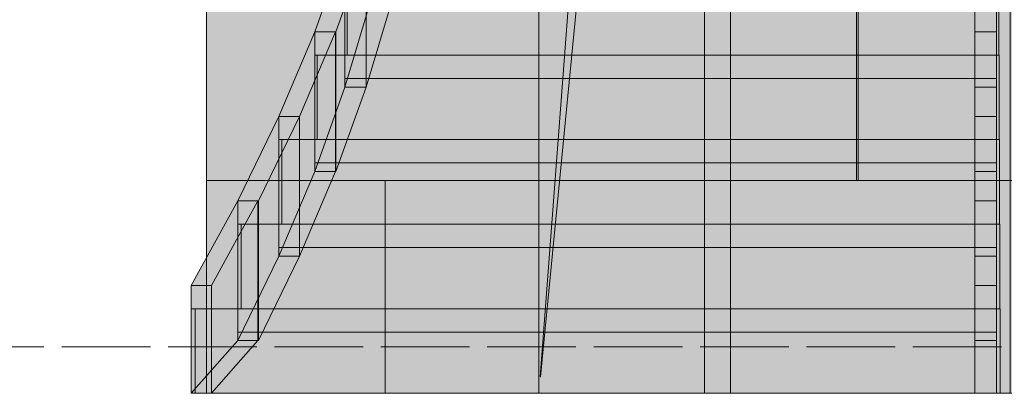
# Model space of a CAD drawing. Header units: millimetres. Extents: x 17 to 413, y 4 to 292.
# Tile 79 of 256: x 121.36 to 135.46, y 76.73 to 82.08. Entities that reach past the tile are written whole.
import ezdxf

# ---------------------------------------------------------------- set-up
doc = ezdxf.new("R2010")
doc.units = ezdxf.units.MM
doc.linetypes.add('DASHED', pattern=[1.524, 1.27, -0.254])
for name, color, linetype in [('FILL-C_C8B58E', 7, 'Continuous'), ('FILL-C_C9B58E', 7, 'Continuous'), ('FILL-C_CAB68F', 7, 'Continuous'), ('FILL-C_CBB790', 7, 'Continuous'), ('FILL-C_CCB991', 7, 'Continuous'), ('FILL-C_CDB991', 7, 'Continuous'), ('FILL-C_CEBA92', 7, 'Continuous'), ('FILL-C_CFBB93', 7, 'Continuous'), ('FILL-C_D0BC93', 7, 'Continuous'), ('FILL-C_D1BC94', 7, 'Continuous'), ('FILL-C_D4C096', 7, 'Continuous'), ('FILL-C_D4C097', 7, 'Continuous'), ('FILL-C_D5C097', 7, 'Continuous'), ('FILL-C_D7C299', 7, 'Continuous'), ('FILL-C_D8C399', 7, 'Continuous'), ('FILL-C_D9C49A', 7, 'Continuous'), ('FILL-EPS', 7, 'Continuous'), ('FILL-TIMBER', 7, 'Continuous'), ('LINE-C_2E8C94', 7, 'Continuous'), ('LINE-C_337880', 7, 'Continuous'), ('LINE-STEEL-DASH', 7, 'DASHED'), ('LINE-TIMBER_DK', 7, 'Continuous')]:
    doc.layers.add(name, color=color, linetype=linetype)

msp = doc.modelspace()

# ---------------------------------------------------------------- hatches: boundary and pattern name
at = {"layer": 'FILL-C_C8B58E', "true_color": 0xc8b58e}
h = msp.add_hatch(color=43, dxfattribs=at)
h.dxf.hatch_style = 1
h.paths.add_polyline_path([(126.015, 81.118), (126.015, 82.452), (126.015, 83.118), (126.375, 84.329), (126.375, 82.785), (126.375, 82.329)])
h = msp.add_hatch(color=43, dxfattribs=at)
h.dxf.hatch_style = 1
h.paths.add_polyline_path([(126.321, 81.118), (126.321, 83.118), (126.681, 84.329), (126.681, 82.329)])
at = {"layer": 'FILL-C_C9B58E', "true_color": 0xc9b58e}
h = msp.add_hatch(color=43, dxfattribs=at)
h.dxf.hatch_style = 1
h.paths.add_polyline_path([(126.015, 81.574), (126.015, 82.785), (126.046, 82.785), (126.046, 81.574)])
h = msp.add_hatch(color=43, dxfattribs=at)
h.dxf.hatch_style = 1
h.paths.add_polyline_path([(135.348, 82.785), (135.38, 82.785), (135.38, 81.574), (135.348, 81.574)])
at = {"layer": 'FILL-C_CAB68F', "true_color": 0xcab68f}
h = msp.add_hatch(color=43, dxfattribs=at)
h.dxf.hatch_style = 1
h.paths.add_polyline_path([(125.58, 79.897), (125.582, 79.908), (125.582, 81.241), (125.582, 81.908), (126.015, 83.118), (126.016, 83.129), (126.015, 83.118), (126.015, 81.574), (126.015, 81.118), (125.582, 79.908)])
h = msp.add_hatch(color=43, dxfattribs=at)
h.dxf.hatch_style = 1
h.paths.add_polyline_path([(125.884, 79.908), (125.884, 81.908), (126.318, 83.118), (126.318, 81.118)])
at = {"layer": 'FILL-C_CBB790', "true_color": 0xcbb790}
h = msp.add_hatch(color=43, dxfattribs=at)
h.dxf.hatch_style = 1
h.paths.add_polyline_path([(125.582, 80.364), (125.582, 81.574), (125.619, 81.574), (125.619, 80.364)])
h = msp.add_hatch(color=43, dxfattribs=at)
h.dxf.hatch_style = 1
h.paths.add_polyline_path([(135.348, 81.574), (135.386, 81.574), (135.386, 80.364), (135.348, 80.364)])
at = {"layer": 'FILL-C_CCB991', "true_color": 0xccb991}
h = msp.add_hatch(color=253, dxfattribs=at)
h.dxf.hatch_style = 1
h.paths.add_polyline_path([(125.068, 78.695), (125.068, 78.697), (125.068, 80.03), (125.068, 80.697), (125.582, 81.908), (125.582, 81.91), (125.582, 81.908), (125.582, 80.364), (125.582, 79.908), (125.068, 78.697)])
h = msp.add_hatch(color=253, dxfattribs=at)
h.dxf.hatch_style = 1
h.paths.add_polyline_path([(125.366, 80.697), (125.88, 81.908), (125.88, 79.908), (125.88, 79.908), (125.366, 78.697), (125.366, 80.697)])
h = msp.add_hatch(color=253, dxfattribs=at)
h.dxf.hatch_style = 1
h.paths.add_polyline_path([(135.035, 76.732), (135.035, 77.487), (135.348, 77.487), (135.348, 76.732)])
at = {"layer": 'FILL-C_CDB991', "true_color": 0xcdb991}
h = msp.add_hatch(color=43, dxfattribs=at)
h.dxf.hatch_style = 1
h.paths.add_polyline_path([(125.068, 79.154), (125.068, 80.364), (125.111, 80.364), (125.111, 79.154)])
h = msp.add_hatch(color=43, dxfattribs=at)
h.dxf.hatch_style = 1
h.paths.add_polyline_path([(135.348, 80.364), (135.391, 80.364), (135.391, 79.154), (135.348, 79.154)])
at = {"layer": 'FILL-C_CEBA92', "true_color": 0xceba92}
h = msp.add_hatch(color=253, dxfattribs=at)
h.dxf.hatch_style = 1
h.paths.add_polyline_path([(124.482, 77.487), (124.482, 78.82), (124.482, 79.487), (125.068, 80.697), (125.068, 79.154), (125.068, 78.697)])
h = msp.add_hatch(color=253, dxfattribs=at)
h.dxf.hatch_style = 1
h.paths.add_polyline_path([(124.775, 79.487), (125.362, 80.697), (125.362, 78.697), (124.775, 77.487)])
at = {"layer": 'FILL-C_CFBB93', "true_color": 0xcfbb93}
h = msp.add_hatch(color=253, dxfattribs=at)
h.dxf.hatch_style = 1
h.paths.add_polyline_path([(124.482, 77.943), (124.482, 79.154), (124.53, 79.154), (124.53, 77.943)])
h = msp.add_hatch(color=253, dxfattribs=at)
h.dxf.hatch_style = 1
h.paths.add_polyline_path([(135.348, 79.154), (135.396, 79.154), (135.396, 77.943), (135.348, 77.943)])
at = {"layer": 'FILL-C_D0BC93', "true_color": 0xd0bc93}
h = msp.add_hatch(color=253, dxfattribs=at)
h.dxf.hatch_style = 1
h.paths.add_polyline_path([(124.102, 76.732), (123.815, 76.732), (124.482, 77.487), (124.769, 77.487), (124.102, 76.732)])
at = {"layer": 'FILL-C_D1BC94', "true_color": 0xd1bc94}
h = msp.add_hatch(color=253, dxfattribs=at)
h.dxf.hatch_style = 1
h.paths.add_polyline_path([(123.815, 76.732), (123.815, 77.61), (123.815, 78.276), (124.482, 79.487), (124.482, 77.943), (124.482, 77.487)])
h = msp.add_hatch(color=253, dxfattribs=at)
h.dxf.hatch_style = 1
h.paths.add_polyline_path([(124.102, 78.276), (124.769, 79.487), (124.769, 77.487), (124.102, 76.732)])
h = msp.add_hatch(color=253, dxfattribs=at)
h.dxf.hatch_style = 1
h.paths.add_polyline_path([(123.815, 76.732), (123.815, 77.943), (123.868, 77.943), (123.868, 76.732)])
h = msp.add_hatch(color=253, dxfattribs=at)
h.dxf.hatch_style = 1
h.paths.add_polyline_path([(135.348, 77.943), (135.401, 77.943), (135.401, 76.732), (135.348, 76.732)])
at = {"layer": 'FILL-C_D4C096', "true_color": 0xd4c096}
h = msp.add_hatch(color=9, dxfattribs=at)
h.dxf.hatch_style = 1
h.paths.add_polyline_path([(135.035, 80.697), (135.348, 80.697), (135.348, 79.487), (135.035, 79.487)])
h = msp.add_hatch(color=9, dxfattribs=at)
h.dxf.hatch_style = 1
h.paths.add_polyline_path([(135.035, 79.487), (135.348, 79.487), (135.348, 78.276), (135.035, 78.276)])
h = msp.add_hatch(color=9, dxfattribs=at)
h.dxf.hatch_style = 1
h.paths.add_polyline_path([(135.035, 77.487), (135.035, 78.697), (135.348, 78.697), (135.348, 77.487)])
at = {"layer": 'FILL-C_D4C097', "true_color": 0xd4c097}
h = msp.add_hatch(color=9, dxfattribs=at)
h.dxf.hatch_style = 1
h.paths.add_polyline_path([(135.035, 83.118), (135.348, 83.118), (135.348, 81.908), (135.035, 81.908)])
h = msp.add_hatch(color=9, dxfattribs=at)
h.dxf.hatch_style = 1
h.paths.add_polyline_path([(135.035, 81.908), (135.348, 81.908), (135.348, 80.697), (135.035, 80.697)])
h = msp.add_hatch(color=9, dxfattribs=at)
h.dxf.hatch_style = 1
h.paths.add_polyline_path([(135.035, 79.908), (135.035, 81.118), (135.348, 81.118), (135.348, 79.908)])
h = msp.add_hatch(color=9, dxfattribs=at)
h.dxf.hatch_style = 1
h.paths.add_polyline_path([(135.035, 78.697), (135.035, 79.908), (135.348, 79.908), (135.348, 78.697)])
at = {"layer": 'FILL-C_D5C097', "true_color": 0xd5c097}
h = msp.add_hatch(color=9, dxfattribs=at)
h.dxf.hatch_style = 1
h.paths.add_polyline_path([(135.035, 81.118), (135.035, 82.329), (135.348, 82.329), (135.348, 81.118)])
at = {"layer": 'FILL-C_D7C299', "true_color": 0xd7c299}
h = msp.add_hatch(color=9, dxfattribs=at)
h.dxf.hatch_style = 1
h.paths.add_polyline_path([(124.102, 78.276), (123.815, 78.276), (124.482, 79.487), (124.769, 79.487)])
at = {"layer": 'FILL-C_D8C399', "true_color": 0xd8c399}
h = msp.add_hatch(color=9, dxfattribs=at)
h.dxf.hatch_style = 1
h.paths.add_polyline_path([(125.366, 80.697), (125.068, 80.697), (125.582, 81.908), (125.88, 81.908), (125.366, 80.697)])
h = msp.add_hatch(color=9, dxfattribs=at)
h.dxf.hatch_style = 1
h.paths.add_polyline_path([(124.775, 79.487), (124.482, 79.487), (125.068, 80.697), (125.362, 80.697)])
h = msp.add_hatch(color=9, dxfattribs=at)
h.dxf.hatch_style = 1
h.paths.add_polyline_path([(125.366, 78.697), (125.068, 78.697), (125.582, 79.908), (125.88, 79.908), (125.366, 78.697)])
h = msp.add_hatch(color=9, dxfattribs=at)
h.dxf.hatch_style = 1
h.paths.add_polyline_path([(124.775, 77.487), (124.482, 77.487), (125.068, 78.697), (125.362, 78.697)])
at = {"layer": 'FILL-C_D9C49A', "true_color": 0xd9c49a}
h = msp.add_hatch(color=9, dxfattribs=at)
h.dxf.hatch_style = 1
h.paths.add_polyline_path([(125.884, 81.908), (125.582, 81.908), (126.015, 83.118), (126.318, 83.118)])
h = msp.add_hatch(color=9, dxfattribs=at)
h.dxf.hatch_style = 1
h.paths.add_polyline_path([(126.321, 81.118), (126.015, 81.118), (126.375, 82.329), (126.681, 82.329)])
h = msp.add_hatch(color=9, dxfattribs=at)
h.dxf.hatch_style = 1
h.paths.add_polyline_path([(125.884, 79.908), (125.582, 79.908), (126.015, 81.118), (126.318, 81.118)])
at = {"layer": 'FILL-EPS', "true_color": 0xccffff}
h = msp.add_hatch(color=7, dxfattribs=at)
h.dxf.hatch_style = 1
h.paths.add_polyline_path([(95.953, 101.116), (100.968, 101.116), (100.968, 100.724), (130.535, 100.724), (130.535, 101.116), (135.543, 101.116), (135.543, 76.732), (131.535, 76.732), (131.535, 96.236), (99.965, 96.236), (99.965, 76.732), (95.953, 76.732)])
h = msp.add_hatch(color=7, dxfattribs=at)
h.dxf.hatch_style = 1
h.paths.add_polyline_path([(102.703, 76.732), (102.703, 101.116), (128.793, 101.116), (128.793, 76.732), (124.03, 76.732), (124.03, 96.732), (107.463, 96.732), (107.463, 76.732)])
h = msp.add_hatch(color=7, dxfattribs=at)
h.dxf.hatch_style = 1
h.paths.add_polyline_path([(128.793, 101.116), (131.165, 101.116), (131.165, 76.732), (128.794, 76.732), (128.793, 76.732), (128.793, 98.724), (128.793, 98.724), (128.793, 98.734), (128.793, 98.734), (128.794, 98.724), (130.463, 98.724), (130.463, 99.741), (128.794, 99.741), (128.793, 99.741)])
h = msp.add_hatch(color=7, dxfattribs=at)
h.dxf.hatch_style = 1
h.paths.add_polyline_path([(128.793, 76.732), (128.793, 101.116), (131.165, 101.116), (131.165, 76.732)])
h = msp.add_hatch(color=7, dxfattribs=at)
h.dxf.hatch_style = 1
h.paths.add_polyline_path([(128.794, 98.724), (128.794, 101.116), (131.165, 101.116), (131.165, 76.732), (128.794, 76.732)])
h = msp.add_hatch(color=7, dxfattribs=at)
h.dxf.hatch_style = 1
h.paths.add_polyline_path([(128.794, 99.741), (128.794, 101.116), (131.165, 101.116), (131.165, 76.732), (128.794, 76.732), (128.794, 98.724), (130.463, 98.724), (130.463, 99.741)])
h = msp.add_hatch(color=7, dxfattribs=at)
h.dxf.hatch_style = 1
h.paths.add_polyline_path([(128.794, 101.116), (131.165, 101.116), (131.165, 76.732), (128.794, 76.732), (128.794, 98.724), (130.463, 98.724), (130.463, 98.713), (130.462, 98.713), (128.812, 76.97), (128.817, 76.97), (131.165, 101.115), (131.165, 101.115), (130.463, 99.741), (128.794, 99.741)])
h = msp.add_hatch(color=7, dxfattribs=at)
h.dxf.hatch_style = 1
h.paths.add_polyline_path([(128.794, 99.741), (128.794, 101.116), (131.165, 101.116), (131.165, 76.732), (128.794, 76.732), (128.794, 98.724), (130.463, 98.724), (130.463, 99.741)])
h = msp.add_hatch(color=7, dxfattribs=at)
h.dxf.hatch_style = 1
h.paths.add_polyline_path([(131.165, 101.116), (144.581, 101.116), (144.581, 76.732), (131.165, 76.732)])
h.paths.add_polyline_path([(135.59, 82.232), (140.157, 82.232), (140.157, 96.232), (135.59, 96.232)], flags=0)
h = msp.add_hatch(color=7, dxfattribs=at)
h.dxf.hatch_style = 1
h.paths.add_polyline_path([(131.165, 76.732), (131.165, 101.116), (144.581, 101.116), (144.581, 76.732)])
h.paths.add_polyline_path([(140.157, 82.232), (140.157, 96.232), (135.59, 96.232), (135.59, 82.232)], flags=0)
h = msp.add_hatch(color=7, dxfattribs=at)
h.dxf.hatch_style = 1
h.paths.add_polyline_path([(95.953, 98.724), (135.543, 98.724), (135.543, 76.732), (131.535, 76.732), (131.535, 96.236), (99.965, 96.236), (99.965, 76.732), (95.953, 76.732)])
h = msp.add_hatch(color=7, dxfattribs=at)
h.dxf.hatch_style = 1
h.paths.add_polyline_path([(102.703, 98.724), (128.793, 98.724), (128.793, 76.732), (124.03, 76.732), (124.03, 96.732), (107.463, 96.732), (107.463, 76.732), (102.703, 76.732)])
at = {"layer": 'FILL-TIMBER', "true_color": 0xecd5a7}
h = msp.add_hatch(color=41, dxfattribs=at)
h.dxf.hatch_style = 1
h.paths.add_polyline_path([(126.015, 81.118), (126.015, 83.118), (126.321, 83.118), (126.321, 81.118)])
h = msp.add_hatch(color=41, dxfattribs=at)
h.dxf.hatch_style = 1
h.paths.add_polyline_path([(126.015, 83.118), (126.318, 83.118), (126.318, 81.118), (126.015, 81.118)])
h = msp.add_hatch(color=41, dxfattribs=at)
h.dxf.hatch_style = 1
h.paths.add_polyline_path([(126.015, 81.574), (126.015, 82.452), (126.015, 82.785), (135.348, 82.785), (135.348, 81.241), (126.015, 81.241)])
h = msp.add_hatch(color=41, dxfattribs=at)
h.dxf.hatch_style = 1
h.paths.add_polyline_path([(126.046, 82.785), (135.38, 82.785), (135.38, 81.574), (126.046, 81.574)])
h = msp.add_hatch(color=41, dxfattribs=at)
h.dxf.hatch_style = 1
h.paths.add_polyline_path([(125.582, 79.908), (125.582, 81.908), (125.884, 81.908), (125.884, 79.908)])
at = {"layer": 'FILL-TIMBER', "true_color": 0xebd4a7}
h = msp.add_hatch(color=41, dxfattribs=at)
h.dxf.hatch_style = 1
h.paths.add_polyline_path([(125.582, 81.908), (125.88, 81.908), (125.88, 79.908), (125.582, 79.908)])
h = msp.add_hatch(color=41, dxfattribs=at)
h.dxf.hatch_style = 1
h.paths.add_polyline_path([(125.582, 80.364), (125.582, 81.241), (125.582, 81.574), (135.348, 81.574), (135.348, 80.03), (125.582, 80.03)])
h = msp.add_hatch(color=41, dxfattribs=at)
h.dxf.hatch_style = 1
h.paths.add_polyline_path([(125.619, 81.574), (135.386, 81.574), (135.386, 80.364), (125.619, 80.364)])
h = msp.add_hatch(color=41, dxfattribs=at)
h.dxf.hatch_style = 1
h.paths.add_polyline_path([(125.068, 78.697), (125.068, 80.697), (125.366, 80.697), (125.366, 78.697)])
at = {"layer": 'FILL-TIMBER', "true_color": 0xead4a6}
h = msp.add_hatch(color=41, dxfattribs=at)
h.dxf.hatch_style = 1
h.paths.add_polyline_path([(125.068, 80.697), (125.362, 80.697), (125.362, 78.697), (125.068, 78.697)])
at = {"layer": 'FILL-TIMBER', "true_color": 0xebd4a7}
h = msp.add_hatch(color=41, dxfattribs=at)
h.dxf.hatch_style = 1
h.paths.add_polyline_path([(125.068, 79.154), (125.068, 80.03), (125.068, 80.364), (135.348, 80.364), (135.348, 78.82), (125.068, 78.82)])
h = msp.add_hatch(color=41, dxfattribs=at)
h.dxf.hatch_style = 1
h.paths.add_polyline_path([(125.111, 80.364), (135.391, 80.364), (135.391, 79.154), (125.111, 79.154)])
at = {"layer": 'FILL-TIMBER', "true_color": 0xead4a6}
h = msp.add_hatch(color=41, dxfattribs=at)
h.dxf.hatch_style = 1
h.paths.add_polyline_path([(124.482, 77.487), (124.482, 79.487), (124.775, 79.487), (124.775, 77.487)])
at = {"layer": 'FILL-TIMBER', "true_color": 0xe9d3a6}
h = msp.add_hatch(color=41, dxfattribs=at)
h.dxf.hatch_style = 1
h.paths.add_polyline_path([(124.482, 79.487), (124.769, 79.487), (124.769, 77.487), (124.482, 77.487)])
at = {"layer": 'FILL-TIMBER', "true_color": 0xead3a6}
h = msp.add_hatch(color=41, dxfattribs=at)
h.dxf.hatch_style = 1
h.paths.add_polyline_path([(124.482, 77.943), (124.482, 78.82), (124.482, 79.154), (135.348, 79.154), (135.348, 77.61), (124.482, 77.61)])
h = msp.add_hatch(color=41, dxfattribs=at)
h.dxf.hatch_style = 1
h.paths.add_polyline_path([(124.53, 79.154), (135.396, 79.154), (135.396, 77.943), (124.53, 77.943)])
at = {"layer": 'FILL-TIMBER', "true_color": 0xe9d3a6}
h = msp.add_hatch(color=41, dxfattribs=at)
h.dxf.hatch_style = 1
h.paths.add_polyline_path([(123.815, 76.732), (123.815, 78.276), (124.102, 78.276), (124.102, 76.732)])
at = {"layer": 'FILL-TIMBER', "true_color": 0xedd6a8}
h = msp.add_hatch(color=41, dxfattribs=at)
h.dxf.hatch_style = 1
h.paths.add_polyline_path([(135.035, 76.732), (135.035, 78.276), (135.348, 78.276), (135.348, 76.732)])
at = {"layer": 'FILL-TIMBER', "true_color": 0xe9d3a6}
h = msp.add_hatch(color=41, dxfattribs=at)
h.dxf.hatch_style = 1
h.paths.add_polyline_path([(123.815, 76.732), (123.815, 77.61), (123.815, 77.943), (135.348, 77.943), (135.348, 76.732)])
h = msp.add_hatch(color=41, dxfattribs=at)
h.dxf.hatch_style = 1
h.paths.add_polyline_path([(123.868, 77.943), (135.401, 77.943), (135.401, 76.732), (123.868, 76.732)])

# ---------------------------------------------------------------- linework, layer by layer
at = {"layer": 'LINE-C_2E8C94', "lineweight": 5}
for points in [[(95.953, 101.116), (100.968, 101.116), (100.968, 100.724), (130.535, 100.724), (130.535, 101.116), (135.543, 101.116), (135.543, 76.732), (131.535, 76.732), (131.535, 96.236), (99.965, 96.236), (99.965, 76.732), (95.953, 76.732)], [(102.703, 76.732), (102.703, 101.116), (128.793, 101.116), (128.793, 76.732), (124.03, 76.732), (124.03, 96.732), (107.463, 96.732), (107.463, 76.732)], [(128.793, 101.116), (131.165, 101.116), (131.165, 76.732), (128.794, 76.732), (128.793, 76.732), (128.793, 98.724), (128.793, 98.724), (128.793, 98.734), (128.793, 98.734), (128.794, 98.724), (130.463, 98.724), (130.463, 99.741), (128.794, 99.741), (128.793, 99.741)], [(128.793, 76.732), (128.793, 76.732), (128.793, 101.116), (131.165, 101.116), (131.165, 101.116), (131.165, 76.732)], [(128.794, 98.724), (128.794, 98.724), (128.794, 101.116), (128.794, 101.116), (131.165, 101.116), (131.165, 76.732), (131.165, 76.732), (128.794, 76.732), (128.794, 98.724)], [(128.794, 99.741), (128.794, 101.116), (131.165, 101.116), (131.165, 76.732), (128.794, 76.732), (128.794, 98.724), (130.463, 98.724), (130.463, 99.741)], [(128.794, 101.116), (128.794, 101.116), (131.165, 101.116), (131.165, 76.732), (128.794, 76.732), (128.794, 76.732), (128.794, 98.724), (130.463, 98.724), (130.463, 98.713), (130.462, 98.713), (128.812, 76.97), (128.817, 76.97), (131.165, 101.115), (131.165, 101.115), (130.463, 99.741), (128.794, 99.741), (128.794, 101.116)], [(128.794, 99.741), (128.794, 101.116), (131.165, 101.116), (131.165, 76.732), (128.794, 76.732), (128.794, 98.724), (130.463, 98.724), (130.463, 99.741)], [(131.165, 101.116), (144.581, 101.116), (144.581, 76.732), (131.165, 76.732)], [(131.165, 76.732), (131.165, 101.116), (144.581, 101.116), (144.581, 76.732)], [(95.953, 98.724), (95.953, 98.724), (135.543, 98.724), (135.543, 76.732), (131.535, 76.732), (131.535, 96.236), (99.965, 96.236), (99.965, 76.732), (95.953, 76.732), (95.953, 76.732), (95.953, 76.732), (95.953, 76.732), (95.953, 98.724)], [(102.703, 98.724), (128.793, 98.724), (128.793, 76.732), (124.03, 76.732), (124.03, 96.732), (107.463, 96.732), (107.463, 76.732), (102.703, 76.732)]]:
    msp.add_lwpolyline(points, close=True, dxfattribs=at)
at = {"layer": 'LINE-C_337880', "lineweight": 5}
for p, q in [((133.343, 79.78), (133.343, 82.828)), ((133.343, 79.78), (133.343, 82.828)), ((133.366, 79.78), (133.366, 82.828)), ((133.366, 79.78), (133.366, 82.828)), ((124.037, 79.78), (126.593, 79.78)), ((124.037, 79.78), (126.593, 79.78)), ((126.593, 76.739), (126.593, 79.78)), ((126.593, 79.78), (128.786, 79.78)), ((126.593, 76.739), (126.593, 79.78)), ((126.593, 79.78), (128.786, 79.78)), ((128.799, 79.78), (131.158, 79.78)), ((128.799, 79.78), (131.158, 79.78)), ((128.801, 79.78), (131.158, 79.78)), ((128.801, 79.78), (131.158, 79.78)), ((128.801, 79.78), (129.019, 79.78)), ((128.801, 79.78), (131.158, 79.78)), ((129.097, 79.78), (131.158, 79.78)), ((131.172, 79.78), (133.366, 79.78)), ((131.172, 79.78), (133.366, 79.78)), ((131.542, 79.78), (133.343, 79.78)), ((131.542, 79.78), (133.343, 79.78)), ((133.343, 79.78), (135.536, 79.78)), ((133.343, 79.78), (135.536, 79.78)), ((133.366, 79.78), (136.076, 79.78)), ((133.366, 79.78), (136.076, 79.78))]:
    msp.add_line(p, q, dxfattribs=at)
at = {"layer": 'LINE-STEEL-DASH', "lineweight": 5}
msp.add_line((45.758, 77.399), (280.242, 77.399), dxfattribs=at)
at = {"layer": 'LINE-TIMBER_DK', "lineweight": 5}
for points in [[(126.015, 81.118), (126.015, 82.452), (126.015, 83.118), (126.375, 84.329), (126.375, 82.785), (126.375, 82.329)], [(126.321, 81.118), (126.321, 83.118), (126.321, 83.118), (126.681, 84.329), (126.681, 82.329), (126.681, 82.329)], [(125.58, 79.897), (125.582, 79.908), (125.582, 81.241), (125.582, 81.241), (125.582, 81.908), (126.015, 83.118), (126.016, 83.129), (126.015, 83.118), (126.015, 81.574), (126.015, 81.574), (126.015, 81.118), (125.582, 79.908)], [(125.884, 81.908), (125.582, 81.908), (126.015, 83.118), (126.318, 83.118)], [(125.884, 79.908), (125.884, 81.908), (125.884, 81.908), (125.884, 81.908), (126.318, 83.118), (126.318, 81.118), (126.318, 81.118), (126.318, 81.118)], [(126.015, 81.118), (126.015, 81.118), (126.015, 83.118), (126.321, 83.118), (126.321, 83.118), (126.321, 81.118)], [(126.015, 83.118), (126.318, 83.118), (126.318, 81.118), (126.318, 81.118), (126.015, 81.118), (126.015, 83.118)], [(135.035, 83.118), (135.348, 83.118), (135.348, 81.908), (135.348, 81.908), (135.035, 81.908), (135.035, 83.118)], [(126.015, 81.574), (126.015, 81.574), (126.015, 81.574), (126.015, 82.785), (126.046, 82.785), (126.046, 82.785), (126.046, 82.785), (126.046, 82.785), (126.046, 81.574), (126.015, 81.574)], [(126.015, 81.574), (126.015, 82.452), (126.015, 82.452), (126.015, 82.452), (126.015, 82.785), (135.348, 82.785), (135.348, 82.785), (135.348, 82.785), (135.348, 81.241), (135.348, 81.241), (135.348, 81.241), (126.015, 81.241)], [(126.046, 82.785), (135.38, 82.785), (135.38, 81.574), (126.046, 81.574)], [(135.348, 82.785), (135.348, 82.785), (135.348, 82.785), (135.348, 82.785), (135.38, 82.785), (135.38, 81.574), (135.38, 81.574), (135.38, 81.574), (135.38, 81.574), (135.348, 81.574)], [(126.321, 81.118), (126.015, 81.118), (126.375, 82.329), (126.681, 82.329)], [(135.035, 81.118), (135.035, 81.118), (135.035, 82.329), (135.348, 82.329), (135.348, 82.329), (135.348, 81.118)], [(125.068, 78.695), (125.068, 78.697), (125.068, 80.03), (125.068, 80.03), (125.068, 80.697), (125.582, 81.908), (125.582, 81.91), (125.582, 81.908), (125.582, 80.364), (125.582, 80.364), (125.582, 79.908), (125.068, 78.697)], [(125.366, 80.697), (125.068, 80.697), (125.582, 81.908), (125.582, 81.908), (125.582, 81.908), (125.88, 81.908), (125.366, 80.697), (125.366, 80.697)], [(125.366, 80.697), (125.88, 81.908), (125.88, 79.908), (125.88, 79.908), (125.88, 79.908), (125.366, 78.697), (125.366, 80.697), (125.366, 80.697)], [(125.582, 79.908), (125.582, 79.908), (125.582, 81.908), (125.884, 81.908), (125.884, 81.908), (125.884, 79.908)], [(125.582, 81.908), (125.88, 81.908), (125.88, 79.908), (125.88, 79.908), (125.582, 79.908), (125.582, 81.908)], [(135.035, 81.908), (135.348, 81.908), (135.348, 80.697), (135.348, 80.697), (135.035, 80.697), (135.035, 81.908)], [(125.582, 80.364), (125.582, 80.364), (125.582, 81.574), (125.619, 81.574), (125.619, 81.574), (125.619, 80.364)], [(125.582, 80.364), (125.582, 81.241), (125.582, 81.574), (135.348, 81.574), (135.348, 80.03), (125.582, 80.03)], [(125.619, 81.574), (135.386, 81.574), (135.386, 80.364), (125.619, 80.364)], [(135.348, 81.574), (135.386, 81.574), (135.386, 80.364), (135.386, 80.364), (135.348, 80.364), (135.348, 81.574)], [(125.884, 79.908), (125.582, 79.908), (126.015, 81.118), (126.318, 81.118)], [(135.035, 79.908), (135.035, 79.908), (135.035, 81.118), (135.348, 81.118), (135.348, 81.118), (135.348, 79.908)], [(124.482, 77.487), (124.482, 77.487), (124.482, 78.82), (124.482, 78.82), (124.482, 79.487), (125.068, 80.697), (125.068, 80.697), (125.068, 79.154), (125.068, 79.154), (125.068, 78.697)], [(124.775, 79.487), (124.482, 79.487), (125.068, 80.697), (125.362, 80.697)], [(124.775, 79.487), (125.362, 80.697), (125.362, 78.697), (124.775, 77.487)], [(125.068, 78.697), (125.068, 78.697), (125.068, 80.697), (125.366, 80.697), (125.366, 80.697), (125.366, 78.697)], [(125.068, 80.697), (125.362, 80.697), (125.362, 78.697), (125.362, 78.697), (125.068, 78.697), (125.068, 80.697)], [(135.035, 80.697), (135.348, 80.697), (135.348, 79.487), (135.035, 79.487)], [(125.068, 79.154), (125.068, 80.364), (125.111, 80.364), (125.111, 79.154)], [(125.068, 79.154), (125.068, 80.03), (125.068, 80.364), (135.348, 80.364), (135.348, 78.82), (125.068, 78.82)], [(125.111, 80.364), (135.391, 80.364), (135.391, 79.154), (125.111, 79.154)], [(135.348, 80.364), (135.391, 80.364), (135.391, 79.154), (135.348, 79.154)], [(125.366, 78.697), (125.068, 78.697), (125.582, 79.908), (125.582, 79.908), (125.582, 79.908), (125.88, 79.908), (125.366, 78.697), (125.366, 78.697)], [(135.035, 78.697), (135.035, 78.697), (135.035, 79.908), (135.348, 79.908), (135.348, 79.908), (135.348, 78.697)], [(123.815, 76.732), (123.815, 77.61), (123.815, 78.276), (124.482, 79.487), (124.482, 77.943), (124.482, 77.487)], [(124.102, 78.276), (123.815, 78.276), (124.482, 79.487), (124.769, 79.487)], [(124.102, 78.276), (124.769, 79.487), (124.769, 77.487), (124.769, 77.487), (124.769, 77.487), (124.769, 77.487), (124.102, 76.732), (124.102, 78.276)], [(124.482, 77.487), (124.482, 77.487), (124.482, 79.487), (124.775, 79.487), (124.775, 79.487), (124.775, 77.487)], [(124.482, 79.487), (124.769, 79.487), (124.769, 77.487), (124.769, 77.487), (124.482, 77.487), (124.482, 79.487)], [(135.035, 79.487), (135.348, 79.487), (135.348, 78.276), (135.348, 78.276), (135.035, 78.276), (135.035, 79.487)], [(124.482, 77.943), (124.482, 79.154), (124.53, 79.154), (124.53, 77.943)], [(124.482, 77.943), (124.482, 78.82), (124.482, 79.154), (135.348, 79.154), (135.348, 77.61), (124.482, 77.61)], [(124.53, 79.154), (135.396, 79.154), (135.396, 77.943), (124.53, 77.943)], [(135.348, 79.154), (135.396, 79.154), (135.396, 77.943), (135.348, 77.943)], [(124.775, 77.487), (124.482, 77.487), (125.068, 78.697), (125.362, 78.697)], [(135.035, 77.487), (135.035, 78.697), (135.348, 78.697), (135.348, 77.487)], [(123.815, 76.732), (123.815, 76.732), (123.815, 76.732), (123.815, 78.276), (124.102, 78.276), (124.102, 78.276), (124.102, 78.276), (124.102, 78.276), (124.102, 76.732), (123.815, 76.732)], [(135.035, 76.732), (135.035, 76.732), (135.035, 78.276), (135.348, 78.276), (135.348, 78.276), (135.348, 76.732)], [(123.815, 76.732), (123.815, 76.732), (123.815, 76.732), (123.815, 77.943), (123.868, 77.943), (123.868, 77.943), (123.868, 77.943), (123.868, 77.943), (123.868, 76.732), (123.815, 76.732)], [(123.815, 76.732), (123.815, 77.61), (123.815, 77.943), (135.348, 77.943), (135.348, 76.732)], [(123.868, 77.943), (135.401, 77.943), (135.401, 76.732), (123.868, 76.732)], [(135.348, 77.943), (135.348, 77.943), (135.348, 77.943), (135.401, 77.943), (135.401, 76.732), (135.401, 76.732), (135.401, 76.732), (135.401, 76.732), (135.348, 76.732), (135.348, 77.943)], [(124.102, 76.732), (124.102, 76.732), (123.815, 76.732), (124.482, 77.487), (124.482, 77.487), (124.482, 77.487), (124.482, 77.487), (124.769, 77.487), (124.102, 76.732), (124.102, 76.732)], [(135.035, 76.732), (135.035, 76.732), (135.035, 77.487), (135.348, 77.487), (135.348, 77.487), (135.348, 76.732)]]:
    msp.add_lwpolyline(points, close=True, dxfattribs=at)

doc.saveas('drawing.dxf')
